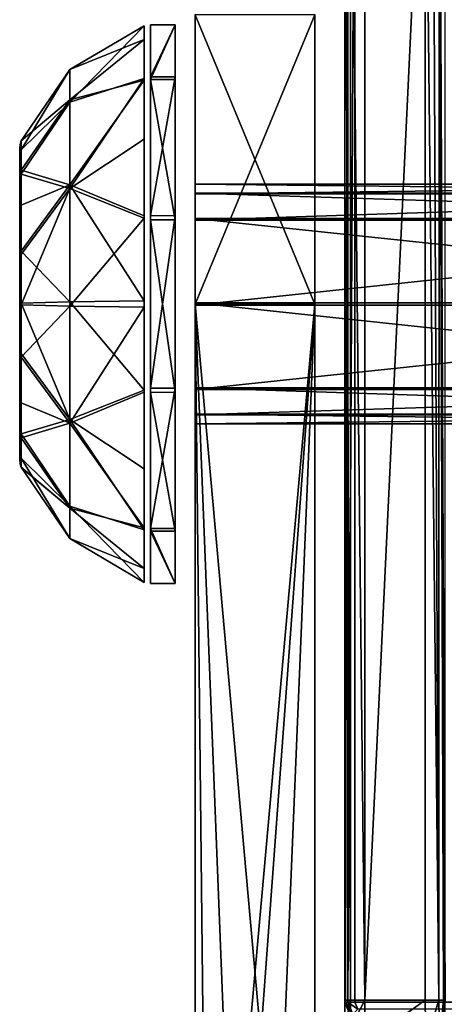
# Model space of a CAD drawing. Header units: millimetres. Extents: x -83 to 83, y -132 to 78.
# Tile 2 of 29: x -83 to -72, y -111 to -86. Entities that reach past the tile are written whole.
import ezdxf

# ---------------------------------------------------------------- set-up
doc = ezdxf.new("R2010")
doc.units = ezdxf.units.MM
doc.header["$LTSCALE"] = 52.148148
for name, color, linetype in [('1', 7, 'CONTINUOUS'), ('15', 7, 'CONTINUOUS'), ('16', 7, 'CONTINUOUS'), ('166', 7, 'CONTINUOUS'), ('167', 7, 'CONTINUOUS'), ('168', 7, 'CONTINUOUS'), ('169', 7, 'CONTINUOUS'), ('17', 7, 'CONTINUOUS'), ('170', 7, 'CONTINUOUS'), ('18', 7, 'CONTINUOUS'), ('19', 7, 'CONTINUOUS'), ('190', 7, 'CONTINUOUS'), ('191', 7, 'CONTINUOUS'), ('192', 7, 'CONTINUOUS'), ('193', 7, 'CONTINUOUS'), ('194', 7, 'CONTINUOUS'), ('195', 7, 'CONTINUOUS'), ('196', 7, 'CONTINUOUS'), ('197', 7, 'CONTINUOUS'), ('198', 7, 'CONTINUOUS'), ('22', 7, 'CONTINUOUS'), ('30', 7, 'CONTINUOUS'), ('31', 7, 'CONTINUOUS'), ('46', 7, 'CONTINUOUS'), ('47', 7, 'CONTINUOUS')]:
    doc.layers.add(name, color=color, linetype=linetype)

msp = doc.modelspace()

# ---------------------------------------------------------------- linework, layer by layer
at = {"layer": '1', "linetype": 'Continuous'}
for points in [[(-74, -110.947), (-72.483, -79.02), (-74, -78), (-74, -110.947)], [(-72.483, -110.947), (-72.483, -79.02), (-74, -110.947), (-72.483, -110.947)]]:
    msp.add_3dface(points, dxfattribs=at)
at = {"layer": '15', "linetype": 'Continuous'}
for points in [[(-74.5, -78, -0.5), (-74.354, -110.947, -0.146), (-74.354, -78, -0.146), (-74.5, -78, -0.5)], [(-74.5, -110.947, -0.5), (-74.354, -110.947, -0.146), (-74.5, -78, -0.5), (-74.5, -110.947, -0.5)], [(-74, -110.947), (-74, -78), (-74.354, -78, -0.146), (-74, -110.947)], [(-74.354, -110.947, -0.146), (-74, -110.947), (-74.354, -78, -0.146), (-74.354, -110.947, -0.146)]]:
    msp.add_3dface(points, dxfattribs=at)
at = {"layer": '16', "linetype": 'Continuous'}
for points in [[(-74.354, -111.637, -0.336), (-74.354, -110.947, -0.146), (-74.5, -111.666, -0.806), (-74.354, -111.637, -0.336)], [(-74.354, -110.947, -0.146), (-74.5, -110.947, -0.5), (-74.5, -111.666, -0.806), (-74.354, -110.947, -0.146)], [(-74, -110.947), (-74.354, -111.637, -0.336), (-74, -112.026, -0.458), (-74, -110.947)], [(-74, -110.947), (-74.354, -110.947, -0.146), (-74.354, -111.637, -0.336), (-74, -110.947)]]:
    msp.add_3dface(points, dxfattribs=at)
at = {"layer": '166', "linetype": 'Continuous'}
for points in [[(-78.25, -127, -29), (-78.25, -93.5, -29), (-75.25, -93.5, -29), (-78.25, -127, -29)], [(-77.869, -128.914, -29), (-78.25, -127, -29), (-75.25, -93.5, -29), (-77.869, -128.914, -29)], [(-76.785, -130.536, -29), (-77.869, -128.914, -29), (-75.25, -93.5, -29), (-76.785, -130.536, -29)], [(-75.25, -127, -29), (-76.785, -130.536, -29), (-75.25, -93.5, -29), (-75.25, -127, -29)]]:
    msp.add_3dface(points, dxfattribs=at)
at = {"layer": '167', "linetype": 'Continuous'}
for points in [[(-75.25, -86.249, -27.057), (-75.25, -93.5, -29), (-78.25, -86.25, -27.057), (-75.25, -86.249, -27.057)], [(-78.25, -93.5), (-75.25, -86.25, -1.943), (-78.25, -86.249, -1.943), (-78.25, -93.5)], [(-75.25, -93.5, -29), (-78.25, -93.5, -29), (-78.25, -86.25, -27.057), (-75.25, -93.5, -29)], [(-75.25, -93.5), (-75.25, -86.25, -1.943), (-78.25, -93.5), (-75.25, -93.5)]]:
    msp.add_3dface(points, dxfattribs=at)
at = {"layer": '168', "linetype": 'Continuous'}
for points in [[(-78.25, -93.5, -29), (-78.25, -93.5), (-78.25, -86.249, -1.943), (-78.25, -93.5, -29)], [(-78.25, -93.5, -29), (-78.25, -86.249, -1.943), (-78.25, -86.25, -27.057), (-78.25, -93.5, -29)], [(-78.25, -93.5), (-78.25, -127, -29), (-78.25, -127), (-78.25, -93.5)], [(-78.25, -93.5, -29), (-78.25, -127, -29), (-78.25, -93.5), (-78.25, -93.5, -29)]]:
    msp.add_3dface(points, dxfattribs=at)
at = {"layer": '169', "linetype": 'Continuous'}
for points in [[(-76.786, -130.535), (-78.25, -93.5), (-77.869, -128.914), (-76.786, -130.535)], [(-75.25, -127), (-78.25, -93.5), (-76.786, -130.535), (-75.25, -127)], [(-78.25, -93.5), (-78.25, -127), (-77.869, -128.914), (-78.25, -93.5)], [(-75.25, -93.5), (-78.25, -93.5), (-75.25, -127), (-75.25, -93.5)]]:
    msp.add_3dface(points, dxfattribs=at)
at = {"layer": '17', "linetype": 'Continuous'}
for points in [[(-72.483, -110.947), (-74, -110.947), (-74, -112.026, -0.458), (-72.483, -110.947)], [(-72.483, -110.947), (-74, -112.026, -0.458), (-72.472, -112.026, -0.458), (-72.483, -110.947)]]:
    msp.add_3dface(points, dxfattribs=at)
at = {"layer": '170', "linetype": 'Continuous'}
for points in [[(-75.25, -93.5, -29), (-75.25, -86.249, -27.057), (-75.25, -93.5), (-75.25, -93.5, -29)], [(-75.25, -86.249, -27.057), (-75.25, -86.25, -1.943), (-75.25, -93.5), (-75.25, -86.249, -27.057)], [(-75.25, -127, -29), (-75.25, -93.5, -29), (-75.25, -127), (-75.25, -127, -29)], [(-75.25, -93.5, -29), (-75.25, -93.5), (-75.25, -127), (-75.25, -93.5, -29)]]:
    msp.add_3dface(points, dxfattribs=at)
at = {"layer": '18', "linetype": 'Continuous'}
for points in [[(-72.483, -110.947), (-72.472, -112.026, -0.458), (-72.142, -110.947, -0.134), (-72.483, -110.947)], [(-72.142, -110.947, -0.134), (-72.472, -112.026, -0.458), (-72.128, -111.921, -0.548), (-72.142, -110.947, -0.134)], [(-72.142, -110.947, -0.134), (-72.128, -111.921, -0.548), (-72.028, -110.947, -0.292), (-72.142, -110.947, -0.134)], [(-71.983, -110.947, -0.483), (-72.128, -111.921, -0.548), (-71.972, -111.666, -0.788), (-71.983, -110.947, -0.483)], [(-72.028, -110.947, -0.292), (-72.128, -111.921, -0.548), (-71.983, -110.947, -0.483), (-72.028, -110.947, -0.292)]]:
    msp.add_3dface(points, dxfattribs=at)
at = {"layer": '19', "linetype": 'Continuous'}
for points in [[(-72.483, -79.02), (-72.483, -110.947), (-72.142, -110.947, -0.134), (-72.483, -79.02)], [(-72.483, -79.02), (-72.142, -110.947, -0.134), (-72.29, -79.02, -0.039), (-72.483, -79.02)], [(-72.29, -79.02, -0.039), (-72.142, -110.947, -0.134), (-72.135, -79.02, -0.14), (-72.29, -79.02, -0.039)], [(-72.142, -110.947, -0.134), (-72.028, -110.947, -0.292), (-72.135, -79.02, -0.14), (-72.142, -110.947, -0.134)], [(-72.135, -79.02, -0.14), (-72.028, -110.947, -0.292), (-72.13, -79.02, -0.145), (-72.135, -79.02, -0.14)], [(-72.028, -110.947, -0.292), (-71.983, -110.947, -0.483), (-72.13, -79.02, -0.145), (-72.028, -110.947, -0.292)], [(-72.13, -79.02, -0.145), (-71.983, -110.947, -0.483), (-71.983, -79.02, -0.483), (-72.13, -79.02, -0.145)]]:
    msp.add_3dface(points, dxfattribs=at)
at = {"layer": '190', "linetype": 'Continuous'}
for points in [[(-82.65, -96.238, -17.285), (-82.65, -97.405, -14.535), (-82.65, -89.594, -14.475), (-82.65, -96.238, -17.285)], [(-82.65, -89.594, -14.475), (-82.65, -97.405, -14.535), (-82.65, -89.595, -14.47), (-82.65, -89.594, -14.475)], [(-82.65, -90.72, -17.244), (-82.65, -96.238, -17.285), (-82.65, -89.594, -14.475), (-82.65, -90.72, -17.244)], [(-82.65, -90.762, -11.715), (-82.65, -89.595, -14.465), (-82.65, -97.406, -14.525), (-82.65, -90.762, -11.715)], [(-82.65, -97.406, -14.525), (-82.65, -89.595, -14.465), (-82.65, -97.405, -14.53), (-82.65, -97.406, -14.525)], [(-82.65, -97.405, -14.53), (-82.65, -89.595, -14.465), (-82.65, -97.405, -14.535), (-82.65, -97.405, -14.53)], [(-82.65, -97.405, -14.535), (-82.65, -89.595, -14.465), (-82.65, -89.595, -14.47), (-82.65, -97.405, -14.535)], [(-82.65, -93.47, -18.405), (-82.65, -96.238, -17.285), (-82.65, -90.72, -17.244), (-82.65, -93.47, -18.405)], [(-82.65, -96.28, -11.756), (-82.65, -90.762, -11.715), (-82.65, -97.406, -14.525), (-82.65, -96.28, -11.756)], [(-82.65, -93.53, -10.595), (-82.65, -90.762, -11.715), (-82.65, -96.28, -11.756), (-82.65, -93.53, -10.595)]]:
    msp.add_3dface(points, dxfattribs=at)
at = {"layer": '191', "linetype": 'Continuous'}
for points in [[(-82.641, -89.499, -14.464), (-82.65, -90.762, -11.715), (-82.614, -89.408, -14.464), (-82.641, -89.499, -14.464)], [(-82.614, -89.408, -14.464), (-82.65, -90.762, -11.715), (-82.614, -89.633, -13.159), (-82.614, -89.408, -14.464)], [(-82.65, -89.595, -14.465), (-82.65, -90.762, -11.715), (-82.641, -89.499, -14.464), (-82.65, -89.595, -14.465)], [(-82.614, -89.633, -13.159), (-82.65, -90.762, -11.715), (-82.614, -90.244, -12.02), (-82.614, -89.633, -13.159)], [(-82.614, -90.244, -12.02), (-82.65, -90.762, -11.715), (-82.614, -92.258, -10.6), (-82.614, -90.244, -12.02)], [(-82.65, -90.762, -11.715), (-82.65, -93.53, -10.595), (-82.614, -92.258, -10.6), (-82.65, -90.762, -11.715)], [(-82.614, -92.258, -10.6), (-82.65, -93.53, -10.595), (-82.614, -93.518, -10.407), (-82.614, -92.258, -10.6)], [(-82.614, -93.518, -10.407), (-82.65, -93.53, -10.595), (-82.614, -94.828, -10.629), (-82.614, -93.518, -10.407)], [(-82.65, -93.53, -10.595), (-82.65, -96.28, -11.756), (-82.614, -94.828, -10.629), (-82.65, -93.53, -10.595)], [(-82.614, -94.828, -10.629), (-82.65, -96.28, -11.756), (-82.614, -95.974, -11.24), (-82.614, -94.828, -10.629)], [(-82.614, -95.974, -11.24), (-82.65, -96.28, -11.756), (-82.614, -96.854, -12.155), (-82.614, -95.974, -11.24)], [(-82.65, -96.28, -11.756), (-82.65, -97.406, -14.525), (-82.614, -96.854, -12.155), (-82.65, -96.28, -11.756)], [(-82.65, -97.406, -14.525), (-82.614, -97.593, -14.526), (-82.614, -96.854, -12.155), (-82.65, -97.406, -14.525)], [(-82.65, -97.406, -14.525), (-82.65, -97.405, -14.53), (-82.614, -97.593, -14.526), (-82.65, -97.406, -14.525)], [(-82.65, -97.405, -14.53), (-82.65, -97.405, -14.535), (-82.614, -97.593, -14.531), (-82.65, -97.405, -14.53)], [(-82.614, -97.593, -14.526), (-82.65, -97.405, -14.53), (-82.614, -97.593, -14.531), (-82.614, -97.593, -14.526)], [(-82.614, -97.593, -14.531), (-82.65, -97.405, -14.535), (-82.641, -97.501, -14.536), (-82.614, -97.593, -14.531)], [(-82.614, -97.592, -14.536), (-82.614, -97.593, -14.531), (-82.641, -97.501, -14.536), (-82.614, -97.592, -14.536)]]:
    msp.add_3dface(points, dxfattribs=at)
at = {"layer": '192', "linetype": 'Continuous'}
for points in [[(-81.39, -87.624, -14.448), (-81.39, -88.438, -11.517), (-79.528, -86.525, -14.438), (-81.39, -87.624, -14.448)], [(-79.528, -86.525, -14.438), (-81.39, -88.438, -11.517), (-79.528, -87.845, -10.416), (-79.528, -86.525, -14.438)], [(-81.39, -87.624, -14.448), (-82.614, -89.633, -13.159), (-81.39, -88.438, -11.517), (-81.39, -87.624, -14.448)], [(-82.614, -89.408, -14.464), (-82.614, -89.633, -13.159), (-81.39, -87.624, -14.448), (-82.614, -89.408, -14.464)], [(-81.39, -88.438, -11.517), (-81.39, -90.608, -9.385), (-79.528, -87.845, -10.416), (-81.39, -88.438, -11.517)], [(-79.528, -87.845, -10.416), (-81.39, -90.608, -9.385), (-79.528, -89.367, -8.881), (-79.528, -87.845, -10.416)], [(-81.39, -88.438, -11.517), (-82.614, -90.244, -12.02), (-81.39, -90.608, -9.385), (-81.39, -88.438, -11.517)], [(-82.614, -89.633, -13.159), (-82.614, -90.244, -12.02), (-81.39, -88.438, -11.517), (-82.614, -89.633, -13.159)], [(-79.528, -89.367, -8.881), (-81.39, -90.608, -9.385), (-79.528, -91.345, -7.866), (-79.528, -89.367, -8.881)], [(-82.614, -90.244, -12.02), (-82.614, -92.258, -10.6), (-81.39, -90.608, -9.385), (-82.614, -90.244, -12.02)], [(-81.39, -90.608, -9.385), (-82.614, -93.518, -10.407), (-81.39, -93.552, -8.624), (-81.39, -90.608, -9.385)], [(-82.614, -92.258, -10.6), (-82.614, -93.518, -10.407), (-81.39, -90.608, -9.385), (-82.614, -92.258, -10.6)], [(-81.39, -90.608, -9.385), (-81.39, -93.552, -8.624), (-79.528, -91.345, -7.866), (-81.39, -90.608, -9.385)], [(-79.528, -91.345, -7.866), (-81.39, -93.552, -8.624), (-79.528, -93.577, -7.525), (-79.528, -91.345, -7.866)], [(-82.614, -93.518, -10.407), (-82.614, -94.828, -10.629), (-81.39, -93.552, -8.624), (-82.614, -93.518, -10.407)], [(-81.39, -93.552, -8.624), (-82.614, -94.828, -10.629), (-81.39, -96.483, -9.438), (-81.39, -93.552, -8.624)], [(-81.39, -93.552, -8.624), (-81.39, -96.483, -9.438), (-79.528, -93.577, -7.525), (-81.39, -93.552, -8.624)], [(-79.528, -93.577, -7.525), (-81.39, -96.483, -9.438), (-79.528, -95.713, -7.885), (-79.528, -93.577, -7.525)], [(-82.614, -94.828, -10.629), (-82.614, -95.974, -11.24), (-81.39, -96.483, -9.438), (-82.614, -94.828, -10.629)], [(-79.528, -95.713, -7.885), (-81.39, -96.483, -9.438), (-79.528, -99.113, -10.359), (-79.528, -95.713, -7.885)], [(-82.614, -95.974, -11.24), (-82.614, -96.854, -12.155), (-81.39, -96.483, -9.438), (-82.614, -95.974, -11.24)], [(-81.39, -96.483, -9.438), (-82.614, -96.854, -12.155), (-81.39, -98.615, -11.607), (-81.39, -96.483, -9.438)], [(-81.39, -96.483, -9.438), (-81.39, -98.615, -11.607), (-79.528, -99.113, -10.359), (-81.39, -96.483, -9.438)], [(-82.614, -96.854, -12.155), (-82.614, -97.593, -14.526), (-81.39, -98.615, -11.607), (-82.614, -96.854, -12.155)], [(-82.614, -97.593, -14.531), (-82.614, -97.592, -14.536), (-81.39, -98.615, -11.607), (-82.614, -97.593, -14.531)], [(-81.39, -98.615, -11.607), (-82.614, -97.592, -14.536), (-81.39, -99.376, -14.552), (-81.39, -98.615, -11.607)], [(-82.614, -97.593, -14.526), (-82.614, -97.593, -14.531), (-81.39, -98.615, -11.607), (-82.614, -97.593, -14.526)], [(-79.528, -99.113, -10.359), (-81.39, -98.615, -11.607), (-79.528, -100.128, -12.325), (-79.528, -99.113, -10.359)], [(-81.39, -98.615, -11.607), (-81.39, -99.376, -14.552), (-79.528, -100.128, -12.325), (-81.39, -98.615, -11.607)], [(-79.528, -100.475, -14.555), (-81.39, -99.376, -14.552), (-79.528, -100.475, -14.562), (-79.528, -100.475, -14.555)], [(-79.528, -100.475, -14.547), (-81.39, -99.376, -14.552), (-79.528, -100.475, -14.555), (-79.528, -100.475, -14.547)], [(-79.528, -100.128, -12.325), (-81.39, -99.376, -14.552), (-79.528, -100.475, -14.547), (-79.528, -100.128, -12.325)]]:
    msp.add_3dface(points, dxfattribs=at)
at = {"layer": '193', "linetype": 'Continuous'}
for points in [[(-81.39, -87.624, -14.448), (-79.528, -86.525, -14.438), (-79.528, -86.525, -14.445), (-81.39, -87.624, -14.448)], [(-79.528, -86.872, -16.675), (-81.39, -87.624, -14.448), (-79.528, -86.525, -14.453), (-79.528, -86.872, -16.675)], [(-79.528, -86.525, -14.453), (-81.39, -87.624, -14.448), (-79.528, -86.525, -14.445), (-79.528, -86.525, -14.453)], [(-79.528, -87.887, -18.641), (-81.39, -88.386, -17.393), (-79.528, -86.872, -16.675), (-79.528, -87.887, -18.641)], [(-81.39, -88.386, -17.393), (-81.39, -87.624, -14.448), (-79.528, -86.872, -16.675), (-81.39, -88.386, -17.393)], [(-82.614, -89.408, -14.464), (-81.39, -87.624, -14.448), (-81.39, -88.386, -17.393), (-82.614, -89.408, -14.464)], [(-79.528, -91.287, -21.115), (-81.39, -90.517, -19.562), (-79.528, -87.887, -18.641), (-79.528, -91.287, -21.115)], [(-81.39, -90.517, -19.562), (-81.39, -88.386, -17.393), (-79.528, -87.887, -18.641), (-81.39, -90.517, -19.562)], [(-82.614, -90.146, -16.845), (-82.614, -89.407, -14.474), (-81.39, -88.386, -17.393), (-82.614, -90.146, -16.845)], [(-81.39, -90.517, -19.562), (-82.614, -90.146, -16.845), (-81.39, -88.386, -17.393), (-81.39, -90.517, -19.562)], [(-82.614, -89.407, -14.474), (-82.614, -89.407, -14.469), (-81.39, -88.386, -17.393), (-82.614, -89.407, -14.474)], [(-82.614, -89.407, -14.469), (-82.614, -89.408, -14.464), (-81.39, -88.386, -17.393), (-82.614, -89.407, -14.469)], [(-82.614, -91.026, -17.76), (-82.614, -90.146, -16.845), (-81.39, -90.517, -19.562), (-82.614, -91.026, -17.76)], [(-82.614, -92.172, -18.371), (-82.614, -91.026, -17.76), (-81.39, -90.517, -19.562), (-82.614, -92.172, -18.371)], [(-81.39, -93.448, -20.376), (-82.614, -92.172, -18.371), (-81.39, -90.517, -19.562), (-81.39, -93.448, -20.376)], [(-81.39, -93.448, -20.376), (-81.39, -90.517, -19.562), (-79.528, -93.423, -21.475), (-81.39, -93.448, -20.376)], [(-79.528, -93.423, -21.475), (-81.39, -90.517, -19.562), (-79.528, -91.287, -21.115), (-79.528, -93.423, -21.475)], [(-82.614, -93.482, -18.593), (-82.614, -92.172, -18.371), (-81.39, -93.448, -20.376), (-82.614, -93.482, -18.593)], [(-81.39, -96.392, -19.615), (-82.614, -93.482, -18.593), (-81.39, -93.448, -20.376), (-81.39, -96.392, -19.615)], [(-82.614, -94.742, -18.4), (-82.614, -93.482, -18.593), (-81.39, -96.392, -19.615), (-82.614, -94.742, -18.4)], [(-79.528, -95.655, -21.134), (-81.39, -93.448, -20.376), (-79.528, -93.423, -21.475), (-79.528, -95.655, -21.134)], [(-81.39, -96.392, -19.615), (-81.39, -93.448, -20.376), (-79.528, -95.655, -21.134), (-81.39, -96.392, -19.615)], [(-82.614, -96.756, -16.98), (-82.614, -94.742, -18.4), (-81.39, -96.392, -19.615), (-82.614, -96.756, -16.98)], [(-79.528, -97.633, -20.119), (-81.39, -96.392, -19.615), (-79.528, -95.655, -21.134), (-79.528, -97.633, -20.119)], [(-81.39, -98.562, -17.483), (-82.614, -96.756, -16.98), (-81.39, -96.392, -19.615), (-81.39, -98.562, -17.483)], [(-81.39, -98.562, -17.483), (-81.39, -96.392, -19.615), (-79.528, -99.155, -18.584), (-81.39, -98.562, -17.483)], [(-79.528, -99.155, -18.584), (-81.39, -96.392, -19.615), (-79.528, -97.633, -20.119), (-79.528, -99.155, -18.584)], [(-82.614, -97.367, -15.841), (-82.614, -96.756, -16.98), (-81.39, -98.562, -17.483), (-82.614, -97.367, -15.841)], [(-81.39, -99.376, -14.552), (-82.614, -97.367, -15.841), (-81.39, -98.562, -17.483), (-81.39, -99.376, -14.552)], [(-81.39, -99.376, -14.552), (-82.614, -97.592, -14.536), (-82.614, -97.367, -15.841), (-81.39, -99.376, -14.552)], [(-79.528, -100.475, -14.562), (-81.39, -98.562, -17.483), (-79.528, -99.155, -18.584), (-79.528, -100.475, -14.562)], [(-79.528, -100.475, -14.562), (-81.39, -99.376, -14.552), (-81.39, -98.562, -17.483), (-79.528, -100.475, -14.562)]]:
    msp.add_3dface(points, dxfattribs=at)
at = {"layer": '194', "linetype": 'Continuous'}
for points in [[(-82.65, -89.595, -14.47), (-82.65, -89.595, -14.465), (-82.614, -89.407, -14.469), (-82.65, -89.595, -14.47)], [(-82.65, -89.595, -14.465), (-82.641, -89.499, -14.464), (-82.614, -89.407, -14.469), (-82.65, -89.595, -14.465)], [(-82.65, -89.595, -14.47), (-82.614, -89.407, -14.469), (-82.614, -89.407, -14.474), (-82.65, -89.595, -14.47)], [(-82.65, -89.594, -14.475), (-82.614, -89.407, -14.474), (-82.614, -90.146, -16.845), (-82.65, -89.594, -14.475)], [(-82.65, -89.594, -14.475), (-82.65, -89.595, -14.47), (-82.614, -89.407, -14.474), (-82.65, -89.594, -14.475)], [(-82.641, -89.499, -14.464), (-82.614, -89.408, -14.464), (-82.614, -89.407, -14.469), (-82.641, -89.499, -14.464)], [(-82.65, -90.72, -17.244), (-82.65, -89.594, -14.475), (-82.614, -90.146, -16.845), (-82.65, -90.72, -17.244)], [(-82.65, -90.72, -17.244), (-82.614, -90.146, -16.845), (-82.614, -91.026, -17.76), (-82.65, -90.72, -17.244)], [(-82.65, -93.47, -18.405), (-82.65, -90.72, -17.244), (-82.614, -92.172, -18.371), (-82.65, -93.47, -18.405)], [(-82.65, -90.72, -17.244), (-82.614, -91.026, -17.76), (-82.614, -92.172, -18.371), (-82.65, -90.72, -17.244)], [(-82.65, -93.47, -18.405), (-82.614, -92.172, -18.371), (-82.614, -93.482, -18.593), (-82.65, -93.47, -18.405)], [(-82.65, -96.238, -17.285), (-82.65, -93.47, -18.405), (-82.614, -94.742, -18.4), (-82.65, -96.238, -17.285)], [(-82.65, -93.47, -18.405), (-82.614, -93.482, -18.593), (-82.614, -94.742, -18.4), (-82.65, -93.47, -18.405)], [(-82.65, -96.238, -17.285), (-82.614, -94.742, -18.4), (-82.614, -96.756, -16.98), (-82.65, -96.238, -17.285)], [(-82.65, -96.238, -17.285), (-82.614, -96.756, -16.98), (-82.614, -97.367, -15.841), (-82.65, -96.238, -17.285)], [(-82.614, -97.592, -14.536), (-82.65, -96.238, -17.285), (-82.614, -97.367, -15.841), (-82.614, -97.592, -14.536)], [(-82.65, -96.238, -17.285), (-82.614, -97.592, -14.536), (-82.641, -97.501, -14.536), (-82.65, -96.238, -17.285)], [(-82.65, -97.405, -14.535), (-82.65, -96.238, -17.285), (-82.641, -97.501, -14.536), (-82.65, -97.405, -14.535)]]:
    msp.add_3dface(points, dxfattribs=at)
at = {"layer": '195', "linetype": 'Continuous'}
for points in [[(-78.75, -86.5, -14.438), (-78.75, -86.5, -14.449), (-79.373, -86.5, -14.438), (-78.75, -86.5, -14.438)], [(-79.373, -86.5, -14.438), (-78.75, -86.5, -14.449), (-79.373, -86.5, -14.445), (-79.373, -86.5, -14.438)], [(-79.373, -87.807, -18.574), (-79.373, -86.5, -14.452), (-78.75, -86.5, -14.46), (-79.373, -87.807, -18.574)], [(-78.75, -86.5, -14.46), (-79.373, -86.5, -14.452), (-78.75, -86.5, -14.449), (-78.75, -86.5, -14.46)], [(-78.75, -86.5, -14.449), (-79.373, -86.5, -14.452), (-79.373, -86.5, -14.445), (-78.75, -86.5, -14.449)], [(-78.75, -87.811, -18.578), (-79.373, -87.807, -18.574), (-78.75, -86.5, -14.46), (-78.75, -87.811, -18.578)], [(-79.373, -91.286, -21.141), (-79.373, -87.807, -18.574), (-78.75, -87.811, -18.578), (-79.373, -91.286, -21.141)], [(-78.75, -91.29, -21.142), (-79.373, -91.286, -21.141), (-78.75, -87.811, -18.578), (-78.75, -91.29, -21.142)], [(-79.373, -95.609, -21.175), (-79.373, -91.286, -21.141), (-78.75, -91.29, -21.142), (-79.373, -95.609, -21.175)], [(-78.75, -95.612, -21.174), (-79.373, -95.609, -21.175), (-78.75, -91.29, -21.142), (-78.75, -95.612, -21.174)], [(-79.373, -99.128, -18.662), (-79.373, -95.609, -21.175), (-78.75, -95.612, -21.174), (-79.373, -99.128, -18.662)], [(-78.75, -99.129, -18.661), (-79.373, -99.128, -18.662), (-78.75, -95.612, -21.174), (-78.75, -99.129, -18.661)], [(-79.373, -100.5, -14.562), (-79.373, -99.128, -18.662), (-78.75, -100.5, -14.562), (-79.373, -100.5, -14.562)], [(-78.75, -100.5, -14.562), (-79.373, -99.128, -18.662), (-78.75, -99.129, -18.661), (-78.75, -100.5, -14.562)]]:
    msp.add_3dface(points, dxfattribs=at)
at = {"layer": '196', "linetype": 'Continuous'}
for points in [[(-78.75, -86.5, -14.438), (-79.373, -86.5, -14.438), (-79.373, -87.872, -10.338), (-78.75, -86.5, -14.438)], [(-78.75, -86.5, -14.438), (-79.373, -87.872, -10.338), (-78.75, -87.871, -10.339), (-78.75, -86.5, -14.438)], [(-78.75, -87.871, -10.339), (-79.373, -87.872, -10.338), (-78.75, -91.388, -7.826), (-78.75, -87.871, -10.339)], [(-79.373, -87.872, -10.338), (-79.373, -91.391, -7.825), (-78.75, -91.388, -7.826), (-79.373, -87.872, -10.338)], [(-78.75, -91.388, -7.826), (-79.373, -91.391, -7.825), (-78.75, -95.71, -7.858), (-78.75, -91.388, -7.826)], [(-79.373, -91.391, -7.825), (-79.373, -95.714, -7.859), (-78.75, -95.71, -7.858), (-79.373, -91.391, -7.825)], [(-78.75, -95.71, -7.858), (-79.373, -95.714, -7.859), (-78.75, -99.189, -10.422), (-78.75, -95.71, -7.858)], [(-79.373, -95.714, -7.859), (-79.373, -99.193, -10.426), (-78.75, -99.189, -10.422), (-79.373, -95.714, -7.859)], [(-78.75, -99.189, -10.422), (-79.373, -99.193, -10.426), (-78.75, -100.5, -14.54), (-78.75, -99.189, -10.422)], [(-79.373, -99.193, -10.426), (-79.373, -100.5, -14.548), (-78.75, -100.5, -14.54), (-79.373, -99.193, -10.426)], [(-79.373, -100.5, -14.562), (-78.75, -100.5, -14.562), (-78.75, -100.5, -14.551), (-79.373, -100.5, -14.562)], [(-79.373, -100.5, -14.562), (-78.75, -100.5, -14.551), (-79.373, -100.5, -14.555), (-79.373, -100.5, -14.562)], [(-78.75, -100.5, -14.54), (-79.373, -100.5, -14.548), (-78.75, -100.5, -14.551), (-78.75, -100.5, -14.54)], [(-78.75, -100.5, -14.551), (-79.373, -100.5, -14.548), (-79.373, -100.5, -14.555), (-78.75, -100.5, -14.551)]]:
    msp.add_3dface(points, dxfattribs=at)
at = {"layer": '197', "linetype": 'Continuous'}
for points in [[(-58.25, -90.5, -14.473), (-78.25, -90.5, -14.473), (-78.25, -90.739, -13.327), (-58.25, -90.5, -14.473)], [(-58.25, -90.739, -13.326), (-58.25, -90.5, -14.473), (-78.25, -90.739, -13.327), (-58.25, -90.739, -13.326)], [(-78.25, -91.399, -12.359), (-58.25, -90.739, -13.326), (-78.25, -90.739, -13.327), (-78.25, -91.399, -12.359)], [(-58.25, -91.399, -12.358), (-58.25, -90.739, -13.326), (-78.25, -91.399, -12.359), (-58.25, -91.399, -12.358)], [(-58.25, -93.527, -11.5), (-58.25, -91.399, -12.358), (-78.25, -93.526, -11.5), (-58.25, -93.527, -11.5)], [(-78.25, -93.526, -11.5), (-58.25, -91.399, -12.358), (-78.25, -91.399, -12.359), (-78.25, -93.526, -11.5)], [(-78.25, -95.639, -12.396), (-58.25, -93.527, -11.5), (-78.25, -93.526, -11.5), (-78.25, -95.639, -12.396)], [(-58.25, -95.639, -12.397), (-58.25, -93.527, -11.5), (-78.25, -95.639, -12.396), (-58.25, -95.639, -12.397)], [(-58.25, -96.282, -13.377), (-58.25, -95.639, -12.397), (-78.25, -96.281, -13.376), (-58.25, -96.282, -13.377)], [(-78.25, -96.281, -13.376), (-58.25, -95.639, -12.397), (-78.25, -95.639, -12.396), (-78.25, -96.281, -13.376)], [(-78.25, -96.5, -14.527), (-58.25, -96.282, -13.377), (-78.25, -96.281, -13.376), (-78.25, -96.5, -14.527)], [(-58.25, -96.5, -14.527), (-58.25, -96.282, -13.377), (-78.25, -96.5, -14.527), (-58.25, -96.5, -14.527)]]:
    msp.add_3dface(points, dxfattribs=at)
at = {"layer": '198', "linetype": 'Continuous'}
for points in [[(-78.25, -90.5, -14.473), (-58.25, -90.5, -14.473), (-58.25, -90.718, -15.623), (-78.25, -90.5, -14.473)], [(-78.25, -90.5, -14.473), (-58.25, -90.718, -15.623), (-78.25, -90.719, -15.624), (-78.25, -90.5, -14.473)], [(-58.25, -90.718, -15.623), (-58.25, -91.361, -16.603), (-78.25, -90.719, -15.624), (-58.25, -90.718, -15.623)], [(-78.25, -90.719, -15.624), (-58.25, -91.361, -16.603), (-78.25, -91.361, -16.604), (-78.25, -90.719, -15.624)], [(-78.25, -91.361, -16.604), (-58.25, -93.473, -17.5), (-78.25, -93.474, -17.5), (-78.25, -91.361, -16.604)], [(-58.25, -91.361, -16.603), (-58.25, -93.473, -17.5), (-78.25, -91.361, -16.604), (-58.25, -91.361, -16.603)], [(-58.25, -93.473, -17.5), (-58.25, -95.601, -16.642), (-78.25, -93.474, -17.5), (-58.25, -93.473, -17.5)], [(-78.25, -93.474, -17.5), (-58.25, -95.601, -16.642), (-78.25, -95.601, -16.641), (-78.25, -93.474, -17.5)], [(-58.25, -95.601, -16.642), (-58.25, -96.261, -15.674), (-78.25, -95.601, -16.641), (-58.25, -95.601, -16.642)], [(-78.25, -95.601, -16.641), (-58.25, -96.261, -15.674), (-78.25, -96.261, -15.673), (-78.25, -95.601, -16.641)], [(-58.25, -96.5, -14.527), (-78.25, -96.5, -14.527), (-78.25, -96.261, -15.673), (-58.25, -96.5, -14.527)], [(-58.25, -96.261, -15.674), (-58.25, -96.5, -14.527), (-78.25, -96.261, -15.673), (-58.25, -96.261, -15.674)]]:
    msp.add_3dface(points, dxfattribs=at)
at = {"layer": '22', "linetype": 'Continuous'}
for points in [[(-74.25, -110.996, -29), (-74.25, -78, -29), (74.25, -110.996, -29), (-74.25, -110.996, -29)], [(74.25, -110.996, -29), (-74.25, -78, -29), (74.25, -78, -29), (74.25, -110.996, -29)], [(-74.177, -111.173, -29), (-74.25, -110.996, -29), (74.177, -111.173, -29), (-74.177, -111.173, -29)], [(74.177, -111.173, -29), (-74.25, -110.996, -29), (74.25, -110.996, -29), (74.177, -111.173, -29)]]:
    msp.add_3dface(points, dxfattribs=at)
at = {"layer": '30', "linetype": 'Continuous'}
for points in [[(-74.5, -110.996, -28.75), (-74.302, -111.298, -28.927), (-74.354, -111.349, -28.756), (-74.5, -110.996, -28.75)], [(-74.48, -110.996, -28.849), (-74.302, -111.298, -28.927), (-74.5, -110.996, -28.75), (-74.48, -110.996, -28.849)], [(-74.427, -110.996, -28.927), (-74.302, -111.298, -28.927), (-74.48, -110.996, -28.849), (-74.427, -110.996, -28.927)], [(-74.424, -110.996, -28.929), (-74.177, -111.173, -29), (-74.427, -110.996, -28.927), (-74.424, -110.996, -28.929)], [(-74.427, -110.996, -28.927), (-74.177, -111.173, -29), (-74.302, -111.298, -28.927), (-74.427, -110.996, -28.927)], [(-74.25, -110.996, -29), (-74.177, -111.173, -29), (-74.424, -110.996, -28.929), (-74.25, -110.996, -29)]]:
    msp.add_3dface(points, dxfattribs=at)
at = {"layer": '31', "linetype": 'Continuous'}
for points in [[(-74.48, -110.996, -28.849), (-74.5, -110.996, -28.75), (-74.427, -78, -28.927), (-74.48, -110.996, -28.849)], [(-74.427, -78, -28.927), (-74.5, -110.996, -28.75), (-74.5, -78, -28.75), (-74.427, -78, -28.927)], [(-74.427, -110.996, -28.927), (-74.48, -110.996, -28.849), (-74.427, -78, -28.927), (-74.427, -110.996, -28.927)], [(-74.25, -78, -29), (-74.424, -110.996, -28.929), (-74.427, -78, -28.927), (-74.25, -78, -29)], [(-74.424, -110.996, -28.929), (-74.427, -110.996, -28.927), (-74.427, -78, -28.927), (-74.424, -110.996, -28.929)], [(-74.25, -78, -29), (-74.25, -110.996, -29), (-74.424, -110.996, -28.929), (-74.25, -78, -29)]]:
    msp.add_3dface(points, dxfattribs=at)
at = {"layer": '46', "linetype": 'Continuous'}
msp.add_3dface([(-74.5, -111.946, -1.535), (-74.5, -110.996, -28.75), (-74.354, -111.349, -28.756), (-74.5, -111.946, -1.535)], dxfattribs=at)
at = {"layer": '47', "linetype": 'Continuous'}
for points in [[(-74.5, -110.947, -0.5), (-74.5, -78, -0.5), (-74.5, -110.996, -28.75), (-74.5, -110.947, -0.5)], [(-74.5, -110.996, -28.75), (-74.5, -78, -0.5), (-74.5, -78, -28.75), (-74.5, -110.996, -28.75)], [(-74.5, -111.666, -0.806), (-74.5, -110.947, -0.5), (-74.5, -110.996, -28.75), (-74.5, -111.666, -0.806)], [(-74.5, -111.946, -1.535), (-74.5, -111.666, -0.806), (-74.5, -110.996, -28.75), (-74.5, -111.946, -1.535)]]:
    msp.add_3dface(points, dxfattribs=at)

doc.saveas('drawing.dxf')
